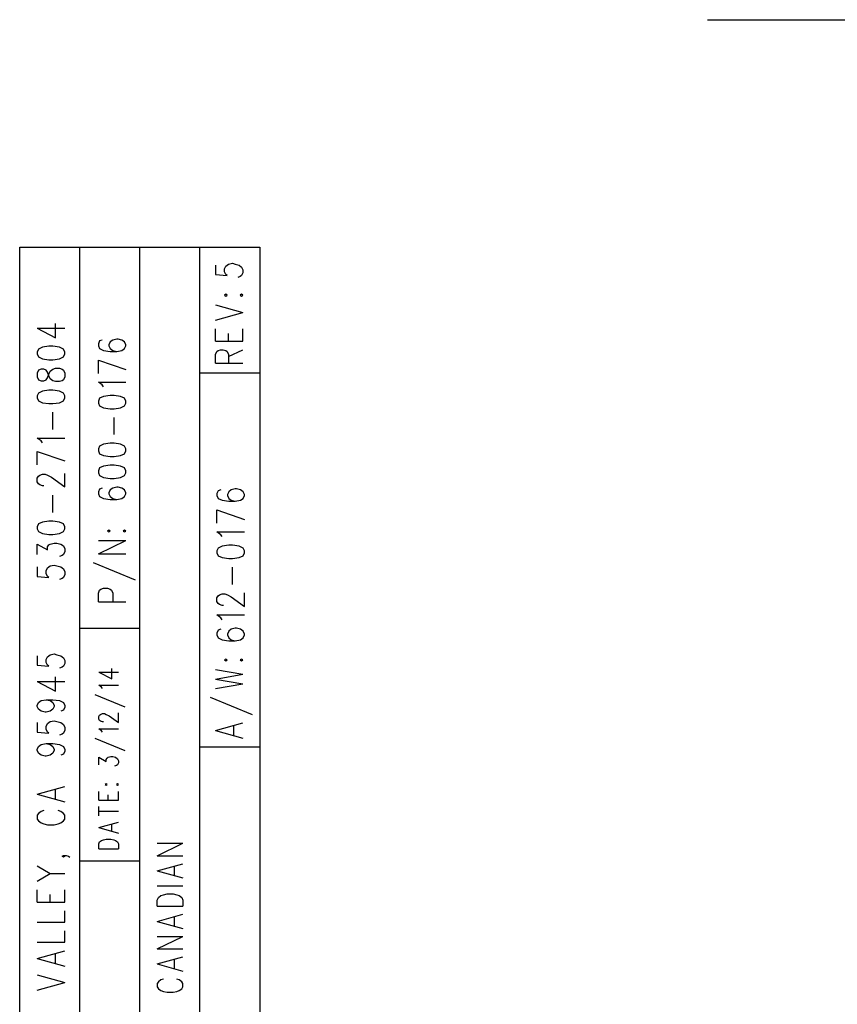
# Model space of a CAD drawing. Extents: x 0.9 to 16.1, y 0.6 to 10.4.
# Tile 24 of 31: x 9.8 to 12.2, y 3.7 to 6.6. Entities that reach past the tile are written whole.
import ezdxf

# ---------------------------------------------------------------- set-up
doc = ezdxf.new("R2010")
doc.units = 0
doc.layers.add('pho', color=1, linetype='CONTINUOUS')

msp = doc.modelspace()

# ---------------------------------------------------------------- linework, layer by layer
at = {"layer": 'pho', "color": 1}
for points in [[(11.85112, 6.59799), (13.264, 6.59799)], [(10.51354, 2.2652), (9.79634, 2.2652), (9.79634, 5.91844), (10.51354, 5.91844), (10.51354, 2.2652)], [(9.97564, 2.2652), (9.97564, 5.91844)], [(10.15494, 2.2652), (10.15494, 5.91844)], [(10.33424, 2.2652), (10.33424, 5.91844)], [(10.38097, 5.86498), (10.38097, 5.83645), (10.41627, 5.8336), (10.41235, 5.83645), (10.40842, 5.84501), (10.40842, 5.85357), (10.41235, 5.86212), (10.42019, 5.86783), (10.43196, 5.87068), (10.4398, 5.86783), (10.45157, 5.86498), (10.45941, 5.85927), (10.46333, 5.85071)], [(10.46333, 5.84216), (10.45941, 5.8336), (10.45549, 5.83075), (10.44765, 5.82789)], [(10.46333, 5.85071), (10.46333, 5.84216)], [(10.40842, 5.77492), (10.41235, 5.77207), (10.41627, 5.77492), (10.41235, 5.77777), (10.40842, 5.77492)], [(10.46333, 5.77492), (10.45941, 5.77777), (10.45549, 5.77492)], [(10.45549, 5.77492), (10.45941, 5.77207), (10.46333, 5.77492)], [(10.38097, 5.74639), (10.46333, 5.72357)], [(10.38097, 5.70075), (10.46333, 5.72357)], [(9.84845, 5.67663), (9.90336, 5.64811), (9.90336, 5.69089)], [(9.84845, 5.67663), (9.93081, 5.67663)], [(10.38097, 5.638), (10.38097, 5.67508)], [(10.42019, 5.638), (10.42019, 5.66082)], [(10.46333, 5.638), (10.46333, 5.67508)], [(9.84845, 5.59961), (9.85237, 5.59106), (9.86414, 5.58535), (9.88375, 5.5825), (9.89551, 5.5825), (9.91513, 5.58535), (9.92689, 5.59106), (9.93081, 5.59961), (9.93081, 5.60532), (9.92689, 5.61388), (9.91513, 5.61958), (9.89551, 5.62243), (9.88375, 5.62243), (9.86414, 5.61958), (9.85237, 5.61388), (9.84845, 5.60532), (9.84845, 5.59961)], [(10.0431, 5.64126), (10.03526, 5.63841), (10.03133, 5.62985), (10.03133, 5.62414), (10.03526, 5.61559), (10.04702, 5.60988), (10.06663, 5.60703), (10.08624, 5.60703), (10.10193, 5.60988), (10.10978, 5.61559), (10.1137, 5.62414), (10.1137, 5.627), (10.10978, 5.63555), (10.10193, 5.64126), (10.09017, 5.64411), (10.08624, 5.64411), (10.07448, 5.64126), (10.06663, 5.63555), (10.06271, 5.627), (10.06271, 5.62414), (10.06663, 5.61559), (10.07448, 5.60988), (10.08624, 5.60703)], [(10.38097, 5.638), (10.46333, 5.638)], [(10.38097, 5.57239), (10.38097, 5.59806), (10.38489, 5.60662), (10.38881, 5.60947), (10.39666, 5.61233), (10.4045, 5.61233), (10.41235, 5.60947), (10.41627, 5.60662), (10.42019, 5.59806), (10.42019, 5.57239)], [(10.42019, 5.59236), (10.46333, 5.61233)], [(10.03133, 5.58136), (10.1137, 5.55283)], [(10.03133, 5.54142), (10.03133, 5.58136)], [(10.38097, 5.57239), (10.46333, 5.57239)], [(9.84845, 5.53115), (9.85237, 5.5226), (9.86021, 5.51974), (9.86806, 5.51974), (9.8759, 5.5226), (9.87983, 5.5283), (9.88375, 5.53971), (9.88767, 5.54827), (9.89551, 5.55397), (9.90336, 5.55683), (9.91513, 5.55683), (9.92297, 5.55397), (9.92689, 5.55112), (9.93081, 5.54256), (9.93081, 5.53115), (9.92689, 5.5226), (9.92297, 5.51974), (9.91513, 5.51689), (9.90336, 5.51689), (9.89551, 5.51974), (9.88767, 5.52545), (9.88375, 5.53401), (9.87983, 5.54542), (9.8759, 5.55112), (9.86806, 5.55397), (9.86021, 5.55397), (9.85237, 5.55112), (9.84845, 5.54256), (9.84845, 5.53115)], [(10.33424, 5.54281), (10.51354, 5.54281)], [(10.04702, 5.50149), (10.0431, 5.50719), (10.03133, 5.51575), (10.1137, 5.51575)], [(9.84845, 5.4684), (9.85237, 5.45984), (9.86414, 5.45414), (9.88375, 5.45128), (9.89551, 5.45128), (9.91513, 5.45414), (9.92689, 5.45984), (9.93081, 5.4684), (9.93081, 5.4741), (9.92689, 5.48266), (9.91513, 5.48837), (9.89551, 5.49122), (9.88375, 5.49122), (9.86414, 5.48837), (9.85237, 5.48266), (9.84845, 5.4741), (9.84845, 5.4684)], [(10.03133, 5.45299), (10.03526, 5.44444), (10.04702, 5.43873), (10.06663, 5.43588), (10.0784, 5.43588), (10.09801, 5.43873), (10.10978, 5.44444), (10.1137, 5.45299), (10.1137, 5.4587), (10.10978, 5.46726), (10.09801, 5.47296), (10.0784, 5.47581), (10.06663, 5.47581), (10.04702, 5.47296), (10.03526, 5.46726), (10.03133, 5.4587), (10.03133, 5.45299)], [(9.89551, 5.37427), (9.89551, 5.42561)], [(10.0784, 5.35886), (10.0784, 5.41021)], [(9.86414, 5.33433), (9.86021, 5.34004), (9.84845, 5.34859), (9.93081, 5.34859)], [(10.03133, 5.31037), (10.03526, 5.30181), (10.04702, 5.29611), (10.06663, 5.29325), (10.0784, 5.29325), (10.09801, 5.29611), (10.10978, 5.30181), (10.1137, 5.31037), (10.1137, 5.31607), (10.10978, 5.32463), (10.09801, 5.33034), (10.0784, 5.33319), (10.06663, 5.33319), (10.04702, 5.33034), (10.03526, 5.32463), (10.03133, 5.31607), (10.03133, 5.31037)], [(9.84845, 5.30866), (9.93081, 5.28013)], [(9.84845, 5.26872), (9.84845, 5.30866)], [(10.03133, 5.24476), (10.03526, 5.2362), (10.04702, 5.2305), (10.06663, 5.22765), (10.0784, 5.22765), (10.09801, 5.2305), (10.10978, 5.2362), (10.1137, 5.24476), (10.1137, 5.25047), (10.10978, 5.25902), (10.09801, 5.26473), (10.0784, 5.26758), (10.06663, 5.26758), (10.04702, 5.26473), (10.03526, 5.25902), (10.03133, 5.25047), (10.03133, 5.24476)], [(9.86806, 5.20597), (9.86414, 5.20597), (9.85629, 5.20882), (9.85237, 5.21167), (9.84845, 5.21738), (9.84845, 5.22879), (9.85237, 5.23449), (9.85629, 5.23735), (9.86414, 5.2402), (9.87198, 5.2402), (9.87983, 5.23735), (9.89159, 5.23164), (9.93081, 5.20312), (9.93081, 5.24305)], [(9.89551, 5.1261), (9.89551, 5.17744)], [(10.0431, 5.19912), (10.03526, 5.19627), (10.03133, 5.18771), (10.03133, 5.18201), (10.03526, 5.17345), (10.04702, 5.16774), (10.06663, 5.16489), (10.08624, 5.16489), (10.10193, 5.16774), (10.10978, 5.17345), (10.1137, 5.18201), (10.1137, 5.18486), (10.10978, 5.19342), (10.10193, 5.19912), (10.09017, 5.20197), (10.08624, 5.20197), (10.07448, 5.19912), (10.06663, 5.19342), (10.06271, 5.18486), (10.06271, 5.18201), (10.06663, 5.17345), (10.07448, 5.16774), (10.08624, 5.16489)], [(10.39722, 5.19382), (10.38937, 5.19097), (10.38545, 5.18241), (10.38545, 5.17671), (10.38937, 5.16815), (10.40114, 5.16245), (10.42075, 5.15959), (10.44036, 5.15959), (10.45605, 5.16245), (10.4639, 5.16815), (10.46782, 5.17671), (10.46782, 5.17956), (10.4639, 5.18812), (10.45605, 5.19382), (10.44428, 5.19668), (10.44036, 5.19668), (10.4286, 5.19382), (10.42075, 5.18812), (10.41683, 5.17956), (10.41683, 5.17671), (10.42075, 5.16815), (10.4286, 5.16245), (10.44036, 5.15959)], [(10.38545, 5.13392), (10.46782, 5.1054)], [(10.38545, 5.09399), (10.38545, 5.13392)], [(9.84845, 5.07761), (9.85237, 5.06905), (9.86414, 5.06334), (9.88375, 5.06049), (9.89551, 5.06049), (9.91513, 5.06334), (9.92689, 5.06905), (9.93081, 5.07761), (9.93081, 5.08331), (9.92689, 5.09187), (9.91513, 5.09757), (9.89551, 5.10043), (9.88375, 5.10043), (9.86414, 5.09757), (9.85237, 5.09187), (9.84845, 5.08331), (9.84845, 5.07761)], [(10.05879, 5.07076), (10.06271, 5.06791), (10.06663, 5.07076), (10.06271, 5.07361), (10.05879, 5.07076)], [(10.10586, 5.07076), (10.10978, 5.06791), (10.1137, 5.07076), (10.10978, 5.07361), (10.10586, 5.07076)], [(10.40114, 5.05405), (10.39722, 5.05976), (10.38545, 5.06831), (10.46782, 5.06831)], [(9.84845, 5.00059), (9.84845, 5.03197), (9.87983, 5.01485), (9.87983, 5.02341), (9.88375, 5.02911), (9.88767, 5.03197), (9.89944, 5.03482), (9.90728, 5.03482), (9.91905, 5.03197), (9.92689, 5.02626), (9.93081, 5.0177), (9.93081, 5.00915), (9.92689, 5.00059), (9.92297, 4.99774), (9.91513, 4.99488)], [(10.03133, 5.0023), (10.1137, 5.04223)], [(10.03133, 5.04223), (10.1137, 5.04223)], [(10.03133, 5.0023), (10.1137, 5.0023)], [(10.38545, 5.00556), (10.38937, 4.997), (10.40114, 4.9913), (10.42075, 4.98844), (10.43252, 4.98844), (10.45213, 4.9913), (10.4639, 4.997), (10.46782, 5.00556), (10.46782, 5.01126), (10.4639, 5.01982), (10.45213, 5.02553), (10.43252, 5.02838), (10.42075, 5.02838), (10.40114, 5.02553), (10.38937, 5.01982), (10.38545, 5.01126), (10.38545, 5.00556)], [(10.01565, 4.97663), (10.14116, 4.92528)], [(9.84845, 4.96351), (9.84845, 4.93498), (9.88375, 4.93213), (9.87983, 4.93498), (9.8759, 4.94354), (9.8759, 4.9521), (9.87983, 4.96065), (9.88767, 4.96636), (9.89944, 4.96921), (9.90728, 4.96636), (9.91905, 4.96351), (9.92689, 4.9578), (9.93081, 4.94924), (9.93081, 4.94069), (9.92689, 4.93213), (9.92297, 4.92928), (9.91513, 4.92642)], [(10.43252, 4.91143), (10.43252, 4.96277)], [(10.03133, 4.85967), (10.03133, 4.88535), (10.03526, 4.8939), (10.03918, 4.89676), (10.04702, 4.89961), (10.05879, 4.89961), (10.06663, 4.89676), (10.07056, 4.8939), (10.07448, 4.88535), (10.07448, 4.85967)], [(10.40506, 4.84867), (10.40114, 4.84867), (10.3933, 4.85152), (10.38937, 4.85438), (10.38545, 4.86008), (10.38545, 4.87149), (10.38937, 4.8772), (10.3933, 4.88005), (10.40114, 4.8829), (10.40898, 4.8829), (10.41683, 4.88005), (10.4286, 4.87434), (10.46782, 4.84582), (10.46782, 4.88575)], [(10.03133, 4.85967), (10.1137, 4.85967)], [(10.40114, 4.80588), (10.39722, 4.81159), (10.38545, 4.82015), (10.46782, 4.82015)], [(9.97564, 4.78078), (10.15494, 4.78078)], [(10.39722, 4.77736), (10.38937, 4.77451), (10.38545, 4.76595), (10.38545, 4.76024), (10.38937, 4.75169), (10.40114, 4.74598), (10.42075, 4.74313), (10.44036, 4.74313), (10.45605, 4.74598), (10.4639, 4.75169), (10.46782, 4.76024), (10.46782, 4.7631), (10.4639, 4.77165), (10.45605, 4.77736), (10.44428, 4.78021), (10.44036, 4.78021), (10.4286, 4.77736), (10.42075, 4.77165), (10.41683, 4.7631), (10.41683, 4.76024), (10.42075, 4.75169), (10.4286, 4.74598), (10.44036, 4.74313)], [(9.84845, 4.69822), (9.84845, 4.6697), (9.88375, 4.66685), (9.87983, 4.6697), (9.8759, 4.67826), (9.8759, 4.68681), (9.87983, 4.69537), (9.88767, 4.70108), (9.89944, 4.70393), (9.90728, 4.70108), (9.91905, 4.69822), (9.92689, 4.69252), (9.93081, 4.68396), (9.93081, 4.6754), (9.92689, 4.66685), (9.92297, 4.66399), (9.91513, 4.66114)], [(10.40842, 4.68567), (10.41235, 4.68282), (10.41627, 4.68567), (10.41235, 4.68852), (10.40842, 4.68567)], [(10.46333, 4.68567), (10.45941, 4.68852), (10.45549, 4.68567)], [(10.45549, 4.68567), (10.45941, 4.68282), (10.46333, 4.68567)], [(10.03245, 4.64957), (10.07168, 4.62919), (10.07168, 4.65976)], [(10.03245, 4.64957), (10.09129, 4.64957)], [(10.38097, 4.65715), (10.46333, 4.64288)], [(9.84845, 4.62121), (9.90336, 4.59268), (9.90336, 4.63547)], [(9.84845, 4.62121), (9.93081, 4.62121)], [(10.38097, 4.62862), (10.46333, 4.64288)], [(10.38097, 4.62862), (10.46333, 4.61436)], [(10.04366, 4.60067), (10.04086, 4.60474), (10.03245, 4.61086), (10.09129, 4.61086)], [(10.38097, 4.6001), (10.46333, 4.61436)], [(9.8759, 4.56701), (9.88767, 4.56416), (9.89551, 4.55845), (9.89944, 4.54989), (9.89944, 4.54704), (9.89551, 4.53848), (9.88767, 4.53278), (9.8759, 4.52993), (9.87198, 4.52993), (9.86021, 4.53278), (9.85237, 4.53848), (9.84845, 4.54704), (9.84845, 4.54989), (9.85237, 4.55845), (9.86021, 4.56416), (9.8759, 4.56701), (9.89551, 4.56701), (9.91513, 4.56416), (9.92689, 4.55845), (9.93081, 4.54989), (9.93081, 4.54419), (9.92689, 4.53563), (9.91905, 4.53278)], [(10.02125, 4.58233), (10.1109, 4.54566)], [(10.36528, 4.57442), (10.49079, 4.52308)], [(9.84845, 4.49855), (9.84845, 4.47002), (9.88375, 4.46717), (9.87983, 4.47002), (9.8759, 4.47858), (9.8759, 4.48714), (9.87983, 4.4957), (9.88767, 4.5014), (9.89944, 4.50425), (9.90728, 4.5014), (9.91905, 4.49855), (9.92689, 4.49284), (9.93081, 4.48429), (9.93081, 4.47573), (9.92689, 4.46717), (9.92297, 4.46432), (9.91513, 4.46147)], [(10.04646, 4.50083), (10.04366, 4.50083), (10.03806, 4.50287), (10.03526, 4.50491), (10.03245, 4.50898), (10.03245, 4.51713), (10.03526, 4.52121), (10.03806, 4.52324), (10.04366, 4.52528), (10.04926, 4.52528), (10.05487, 4.52324), (10.06327, 4.51917), (10.09129, 4.49879), (10.09129, 4.52732)], [(10.04366, 4.47027), (10.04086, 4.47434), (10.03245, 4.48046), (10.09129, 4.48046)], [(10.38097, 4.47459), (10.46333, 4.49741)], [(10.38097, 4.47459), (10.46333, 4.45177)], [(10.43588, 4.46032), (10.43588, 4.48885)], [(10.02125, 4.45193), (10.1109, 4.41526)], [(9.8759, 4.43579), (9.88767, 4.43294), (9.89551, 4.42724), (9.89944, 4.41868), (9.89944, 4.41583), (9.89551, 4.40727), (9.88767, 4.40156), (9.8759, 4.39871), (9.87198, 4.39871), (9.86021, 4.40156), (9.85237, 4.40727), (9.84845, 4.41583), (9.84845, 4.41868), (9.85237, 4.42724), (9.86021, 4.43294), (9.8759, 4.43579), (9.89551, 4.43579), (9.91513, 4.43294), (9.92689, 4.42724), (9.93081, 4.41868), (9.93081, 4.41297), (9.92689, 4.40442), (9.91905, 4.40156)], [(10.33424, 4.42667), (10.51354, 4.42667)], [(10.03245, 4.37247), (10.03245, 4.39488), (10.05487, 4.38266), (10.05487, 4.38877), (10.05767, 4.39284), (10.06047, 4.39488), (10.06887, 4.39692)], [(10.06887, 4.39692), (10.07448, 4.39692), (10.08288, 4.39488), (10.08849, 4.39081), (10.09129, 4.38469), (10.09129, 4.37858), (10.08849, 4.37247), (10.08568, 4.37043), (10.08008, 4.36839)], [(9.84845, 4.28461), (9.93081, 4.30743)], [(9.90336, 4.27035), (9.90336, 4.29887)], [(10.05207, 4.31338), (10.05487, 4.31134), (10.05767, 4.31338), (10.05487, 4.31542), (10.05207, 4.31338)], [(10.08568, 4.31338), (10.08849, 4.31134), (10.09129, 4.31338), (10.08849, 4.31542), (10.08568, 4.31338)], [(9.84845, 4.28461), (9.93081, 4.26179)], [(10.03245, 4.26652), (10.03245, 4.29301)], [(10.03245, 4.26652), (10.09129, 4.26652)], [(10.06047, 4.26652), (10.06047, 4.28282)], [(10.09129, 4.26652), (10.09129, 4.29301)], [(9.86806, 4.23612), (9.86021, 4.23327), (9.85237, 4.22756), (9.84845, 4.22186), (9.84845, 4.21045), (9.85237, 4.20474), (9.86021, 4.19904), (9.86806, 4.19618), (9.87983, 4.19333), (9.89944, 4.19333), (9.9112, 4.19618), (9.91905, 4.19904), (9.92689, 4.20474), (9.93081, 4.21045), (9.93081, 4.22186), (9.92689, 4.22756), (9.91905, 4.23327), (9.9112, 4.23612)], [(10.03245, 4.21966), (10.03245, 4.24818)], [(10.03245, 4.23392), (10.09129, 4.23392)], [(10.03245, 4.18502), (10.09129, 4.20132)], [(10.03245, 4.18502), (10.09129, 4.16872)], [(10.07168, 4.17483), (10.07168, 4.19521)], [(10.03245, 4.12186), (10.03245, 4.13612), (10.03526, 4.14223), (10.04086, 4.14631), (10.04646, 4.14834), (10.05487, 4.15038), (10.06887, 4.15038)], [(10.06887, 4.15038), (10.07728, 4.14834), (10.08288, 4.14631), (10.08849, 4.14223), (10.09129, 4.13612), (10.09129, 4.12186)], [(10.03245, 4.12186), (10.09129, 4.12186)], [(10.20755, 4.10091), (10.28403, 4.13799)], [(10.20755, 4.13799), (10.28403, 4.13799)], [(9.92689, 4.10205), (9.93081, 4.0992), (9.92689, 4.09635), (9.92297, 4.0992), (9.92689, 4.10205), (9.93474, 4.10205), (9.94258, 4.0992), (9.9465, 4.09635)], [(10.20755, 4.10091), (10.28403, 4.10091)], [(9.84845, 4.07067), (9.88767, 4.04785)], [(9.97564, 4.086), (10.15494, 4.086)], [(10.20755, 4.05588), (10.28403, 4.07707)], [(10.25854, 4.04264), (10.25854, 4.06912)], [(9.84845, 4.02503), (9.88767, 4.04785), (9.93081, 4.04785)], [(10.20755, 4.05588), (10.28403, 4.03469)], [(10.20755, 4.01085), (10.28403, 4.01085)], [(9.84845, 3.96228), (9.84845, 3.99936)], [(9.88767, 3.96228), (9.88767, 3.9851)], [(9.93081, 3.96228), (9.93081, 3.99936)], [(10.20755, 3.94993), (10.20755, 3.96847), (10.21119, 3.97642), (10.21848, 3.98172), (10.22576, 3.98436), (10.23669, 3.98701), (10.2549, 3.98701), (10.26582, 3.98436), (10.27311, 3.98172), (10.28039, 3.97642), (10.28403, 3.96847)], [(9.84845, 3.96228), (9.93081, 3.96228)], [(10.20755, 3.94993), (10.28403, 3.94993)], [(10.28403, 3.96847), (10.28403, 3.94993)], [(9.84845, 3.90238), (9.93081, 3.90238), (9.93081, 3.93661)], [(10.20755, 3.9049), (10.28403, 3.92609)], [(10.25854, 3.89166), (10.25854, 3.91815)], [(10.20755, 3.9049), (10.28403, 3.88371)], [(9.84845, 3.84247), (9.93081, 3.84247), (9.93081, 3.8767)], [(10.20755, 3.82279), (10.28403, 3.85987)], [(10.20755, 3.85987), (10.28403, 3.85987)], [(9.84845, 3.79398), (9.93081, 3.8168)], [(9.84845, 3.79398), (9.93081, 3.77116)], [(9.90336, 3.77972), (9.90336, 3.80824)], [(10.20755, 3.82279), (10.28403, 3.82279)], [(10.20755, 3.77776), (10.28403, 3.79895)], [(10.20755, 3.77776), (10.28403, 3.75657)], [(10.25854, 3.76452), (10.25854, 3.79101)], [(9.84845, 3.74549), (9.93081, 3.72267)], [(9.84845, 3.69985), (9.93081, 3.72267)], [(10.22576, 3.73273), (10.21848, 3.73008), (10.21119, 3.72479), (10.20755, 3.71949), (10.20755, 3.70889), (10.21119, 3.7036), (10.21848, 3.6983), (10.22576, 3.69565), (10.23669, 3.693), (10.2549, 3.693), (10.26582, 3.69565), (10.27311, 3.6983), (10.28039, 3.7036), (10.28403, 3.70889)], [(10.28403, 3.71949), (10.28039, 3.72479), (10.27311, 3.73008), (10.26582, 3.73273)], [(10.28403, 3.70889), (10.28403, 3.71949)]]:
    msp.add_lwpolyline(points, dxfattribs=at)

doc.saveas('drawing.dxf')
